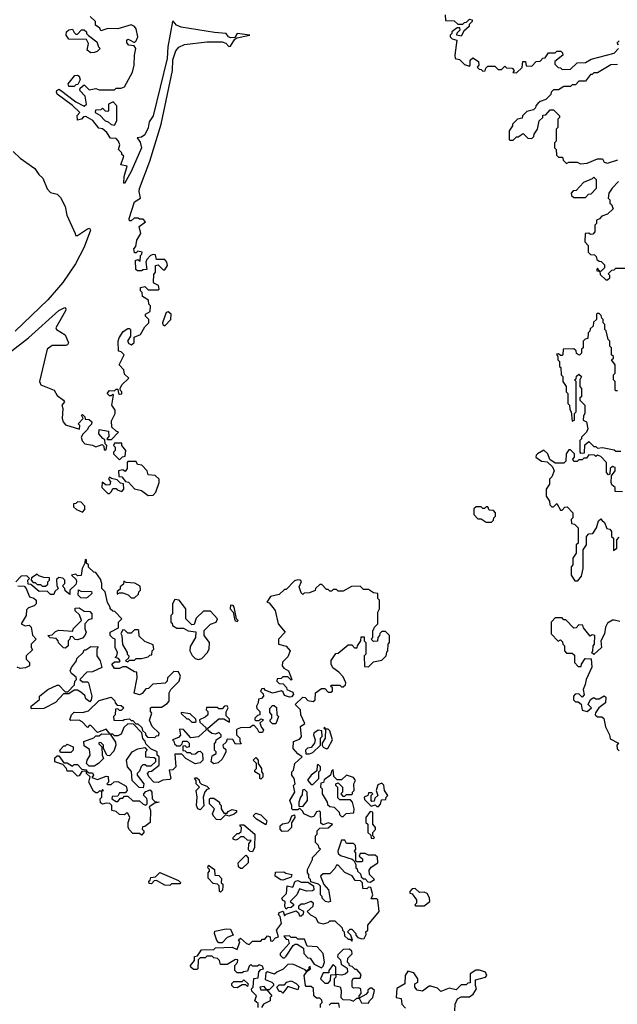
# Model space of a CAD drawing. Extents: x 2528705 to 2678277, y 911730 to 1023331.
# Tile 29 of 241: x 2574132 to 2577684, y 919824 to 925676. Entities that reach past the tile are written whole.
import ezdxf

# ---------------------------------------------------------------- set-up
doc = ezdxf.new("R2010")
doc.units = 0

msp = doc.modelspace()

# ---------------------------------------------------------------- linework, layer by layer
at = {"layer": '0CON20XD'}
for points in [[(2575359.2, 925595), (2575290.2, 925600.2), (2575091.3, 925631.3), (2575063, 925643), (2575045, 925667.5), (2575040, 925665), (2575012.5, 925515), (2575008.8, 925445), (2574925.6, 925105), (2574900.5, 925069.5), (2574895.8, 925034.2), (2574875, 924992.5), (2574855, 924977.5), (2574830, 924975), (2574848.8, 924948.8), (2574855.8, 924915), (2574795, 924773.3), (2574755, 924702.5), (2574750, 924705), (2574752.5, 924745), (2574770, 924805), (2574733, 924813), (2574750, 924865), (2574740, 924875), (2574740, 924885), (2574720, 924905), (2574726.7, 924933.3), (2574720, 924955), (2574705, 924970), (2574671.7, 924971.7), (2574650, 925005), (2574625, 925027.5), (2574601.7, 925031.7), (2574566.1, 925076.1), (2574525, 925100), (2574511.7, 925098.3), (2574500, 925085), (2574475, 925080), (2574473, 925107), (2574490, 925125), (2574446.4, 925166.4), (2574355, 925233.3), (2574350, 925245), (2574353.3, 925255), (2574365, 925262.5), (2574375, 925257.5), (2574465, 925187.5), (2574515, 925162.5), (2574530, 925175), (2574521.7, 925221.7), (2574490, 925255), (2574491.7, 925268.3), (2574515, 925290), (2574545, 925260), (2574585, 925267.5), (2574605, 925260), (2574695, 925260), (2574705, 925270), (2574735, 925270), (2574755, 925277.5), (2574802.5, 925365), (2574813.3, 925405), (2574814, 925465), (2574822.5, 925505), (2574811.7, 925521.7), (2574780, 925525), (2574768.3, 925538.3), (2574768.3, 925551.7), (2574775, 925560), (2574785, 925557.5), (2574815, 925540), (2574825, 925550), (2574833.8, 925575), (2574825, 925622.5), (2574815, 925636.2), (2574795, 925645.8), (2574715, 925622.5), (2574655, 925623.3), (2574615, 925610), (2574607.5, 925625), (2574583, 925643), (2574582.5, 925665), (2574550, 925695)], [(2576660, 925705), (2576661.7, 925671.7), (2576715, 925670), (2576735, 925650), (2576765, 925650), (2576775, 925660), (2576788.3, 925661.7), (2576805, 925680), (2576820, 925675), (2576820, 925665), (2576802.5, 925647.5), (2576802.5, 925635), (2576771.7, 925608.3), (2576755, 925577.5), (2576730, 925585), (2576731.7, 925598.3), (2576750, 925615), (2576748.3, 925628.3), (2576731.7, 925628.3), (2576700, 925605), (2576700, 925595), (2576690, 925585), (2576690, 925575), (2576701.7, 925561.7), (2576730, 925555), (2576717.5, 925465), (2576720, 925445), (2576745, 925440), (2576775, 925410), (2576805, 925400), (2576810, 925405), (2576810, 925435), (2576825, 925450), (2576858.3, 925428.3), (2576860, 925405), (2576850, 925395), (2576861.7, 925381.7), (2576875, 925380), (2576885, 925370), (2576898.3, 925371.7), (2576901.7, 925388.3), (2576915, 925400), (2576955, 925400), (2576975, 925380), (2576995, 925380), (2577015, 925400), (2577025, 925390), (2577058.3, 925388.3), (2577070, 925375), (2577061.7, 925361.7), (2577085, 925360), (2577118.3, 925391.7), (2577121.7, 925428.3), (2577138.3, 925428.3), (2577141.7, 925401.7), (2577175, 925400), (2577201.7, 925428.3), (2577225, 925430), (2577241.7, 925448.3), (2577255, 925450), (2577275, 925480), (2577315, 925480), (2577325, 925490), (2577348.3, 925488.3), (2577358.3, 925478.3), (2577360, 925465), (2577311.7, 925428.3), (2577311.7, 925411.7), (2577331.7, 925391.7), (2577345, 925390), (2577355, 925380), (2577405, 925382.5), (2577445, 925420), (2577495, 925422.5), (2577528.3, 925441.7), (2577665, 925477.5), (2577690, 925505)], [(2573953.5, 923606.5), (2574184.6, 923785), (2574365, 923948.1), (2574400, 923965), (2574406.7, 923956.7), (2574403.3, 923945), (2574347.5, 923845), (2574350, 923835), (2574403, 923803), (2574422.5, 923755), (2574416.7, 923743.3), (2574405, 923740), (2574325, 923740), (2574295, 923717.5), (2574250, 923525), (2574257.5, 923505), (2574337.5, 923475), (2574355, 923442.5), (2574392.5, 923415), (2574397.5, 923405), (2574383.3, 923385), (2574387.5, 923365), (2574383.8, 923305), (2574390, 923285), (2574405, 923267.5), (2574488.3, 923241.7), (2574490, 923265), (2574480, 923275), (2574510, 923305), (2574500, 923325), (2574505, 923330), (2574520, 923315), (2574521.7, 923301.7), (2574545, 923300), (2574560, 923285), (2574558.3, 923271.7), (2574540, 923255), (2574535, 923240), (2574507, 923213), (2574497.5, 923195), (2574503, 923173), (2574520, 923155), (2574565, 923147.5), (2574585, 923137.5), (2574621.7, 923151.7), (2574631.7, 923141.7), (2574635, 923120), (2574645, 923120), (2574650, 923145), (2574640, 923155), (2574638.3, 923178.3), (2574627, 923187), (2574602.5, 923215), (2574605, 923240), (2574660, 923230), (2574661.7, 923198.3), (2574650, 923185), (2574655, 923180), (2574678.3, 923181.7), (2574720, 923225), (2574705, 923230), (2574680, 923255), (2574678.3, 923291.7), (2574700, 923335), (2574700, 923355), (2574680, 923385), (2574690, 923445), (2574685, 923450), (2574675, 923440), (2574665, 923440), (2574652.5, 923455), (2574665, 923472.5), (2574695, 923470), (2574705, 923480), (2574715, 923480), (2574720, 923455), (2574725, 923450), (2574738.3, 923451.7), (2574740, 923465), (2574731.7, 923471.7), (2574730, 923485), (2574740, 923505), (2574780, 923545), (2574755, 923570), (2574750, 923595), (2574722.5, 923625), (2574752.5, 923685), (2574735, 923702.5), (2574720, 923705), (2574716.7, 923765), (2574722.5, 923785), (2574747, 923823), (2574775, 923840), (2574785, 923840), (2574790, 923835), (2574790, 923795), (2574773.3, 923765), (2574780.7, 923750.7), (2574797, 923743), (2574811.7, 923758.3), (2574811.7, 923788.3), (2574850, 923805), (2574875, 923850), (2574900, 923875), (2574900, 923895), (2574880, 923915), (2574880, 923925), (2574908.3, 923941.7), (2574910, 923975), (2574900, 923985), (2574898.3, 924008.3), (2574861.7, 924031.7), (2574860, 924055), (2574850, 924065), (2574850, 924085), (2574875, 924090), (2574895, 924070), (2574955, 924070), (2574960, 924075), (2574957, 924097), (2574930, 924110), (2574927, 924117), (2574928.3, 924161.7), (2574940, 924175), (2574940, 924215), (2574955, 924220), (2574985, 924190), (2574995, 924190), (2575010, 924215), (2575006.2, 924235), (2574995, 924250), (2574945, 924250), (2574938.3, 924278.3), (2574925, 924280), (2574910, 924275), (2574888.3, 924251.7), (2574882.5, 924235), (2574888.3, 924191.7), (2574865, 924190), (2574855, 924182.5), (2574832.5, 924182.5), (2574821.7, 924191.7), (2574820, 924245), (2574835, 924250), (2574848.3, 924241.7), (2574850, 924275), (2574858.3, 924281.7), (2574860, 924295), (2574835, 924300), (2574825, 924290), (2574815, 924290), (2574810, 924315), (2574821.7, 924328.3), (2574827.5, 924365), (2574852.5, 924405), (2574843, 924447), (2574880, 924475), (2574865, 924490), (2574845, 924490), (2574836.7, 924496.7), (2574813, 924497), (2574795, 924480), (2574785, 924480), (2574783.3, 924495), (2574815, 924593.8), (2574850, 924615), (2574842.5, 924655), (2574845, 924673.3), (2574905.4, 924834.6), (2574972.7, 925055), (2575040, 925375), (2575041.7, 925438.3), (2575059.3, 925490.7), (2575078, 925512), (2575111.7, 925528.3), (2575245, 925544.7), (2575335.4, 925545.4), (2575356.2, 925536.2), (2575375, 925516.2), (2575385, 925518), (2575410, 925560), (2575421.9, 925568.1), (2575500, 925585), (2575425, 925594), (2575409.6, 925570.4), (2575385, 925568.1), (2575373.6, 925573.6), (2575359.2, 925595)], [(2574555, 925478.8), (2574532.5, 925495), (2574540, 925535), (2574528.3, 925558.3), (2574425, 925560), (2574407.5, 925585), (2574410, 925605), (2574425, 925616.7), (2574445, 925620), (2574455, 925600), (2574465, 925590), (2574475, 925590), (2574500, 925615), (2574516.1, 925616.1), (2574530, 925605), (2574530, 925595), (2574541.7, 925581.7), (2574590, 925545), (2574600, 925515), (2574610, 925505), (2574592.5, 925487.5), (2574575, 925481.2), (2574555, 925478.8)], [(2577690, 925525), (2577681.7, 925538.3), (2577695, 925550)], [(2577685, 925410), (2577645, 925407.5), (2577565, 925360), (2577545, 925360), (2577535, 925350), (2577525, 925350), (2577495, 925310), (2577455, 925310), (2577435, 925290), (2577415, 925290), (2577405, 925280), (2577365, 925280), (2577335, 925260), (2577305, 925260), (2577290, 925245), (2577288.3, 925231.7), (2577258.3, 925201.7), (2577225, 925190), (2577211.7, 925178.3), (2577200, 925165), (2577198.3, 925151.7), (2577185, 925140), (2577145, 925130), (2577120, 925105), (2577118.3, 925091.7), (2577090, 925085), (2577060, 925055), (2577060, 925045), (2577040, 925015), (2577040, 924965), (2577045, 924960), (2577065, 924960), (2577085, 924980), (2577095, 924980), (2577125, 925000), (2577151.7, 924971.7), (2577175, 924970), (2577188.3, 924981.7), (2577190, 924995), (2577210, 925025), (2577220, 925075), (2577240, 925095), (2577241.7, 925108.3), (2577258.3, 925111.7), (2577285, 925140), (2577305, 925140), (2577340, 925105), (2577340, 925095), (2577330, 925085), (2577330, 925035), (2577320, 925025), (2577320, 924955), (2577310, 924945), (2577310, 924915), (2577320, 924905), (2577321.7, 924871.7), (2577335, 924860), (2577358.3, 924858.3), (2577361.7, 924841.7), (2577381.7, 924821.7), (2577395, 924830), (2577445, 924830), (2577465, 924820), (2577505, 924822.5), (2577565, 924850), (2577595, 924850), (2577605, 924830), (2577625, 924822.5), (2577686.4, 924843.6)], [(2574455, 925280), (2574425, 925280), (2574420, 925295), (2574460, 925345), (2574475, 925347.5), (2574485, 925340), (2574491.7, 925318.3), (2574478.3, 925291.7), (2574465, 925290), (2574455, 925280)], [(2574695, 925050), (2574710, 925075), (2574710, 925165), (2574688.3, 925188.3), (2574660, 925175), (2574660, 925135), (2574655, 925130), (2574641.7, 925131.7), (2574625, 925150), (2574615, 925140), (2574581.7, 925138.3), (2574580, 925125), (2574608.3, 925108.3), (2574640, 925075), (2574658.3, 925068.3), (2574675, 925052.5), (2574695, 925050)], [(2574093, 924893), (2574133.9, 924853.9), (2574221.7, 924791.7), (2574246.1, 924756.1), (2574270, 924735), (2574295, 924670), (2574315, 924650), (2574355, 924640), (2574375, 924620), (2574402.5, 924565), (2574412.5, 924515), (2574462.5, 924405), (2574463.3, 924393.3), (2574475, 924393.3), (2574535, 924433.3), (2574546.7, 924436.7), (2574552.5, 924425), (2574516, 924325), (2574463.1, 924225), (2574387.9, 924115), (2574299.4, 924010.6), (2574106.1, 923823.9)], [(2577495, 924620), (2577511.7, 924638.3), (2577528.3, 924641.7), (2577560, 924675), (2577560, 924725), (2577545, 924740), (2577535, 924730), (2577481.7, 924708.3), (2577438.3, 924661.7), (2577421.7, 924658.3), (2577410, 924645), (2577411.7, 924631.7), (2577425, 924620), (2577495, 924620)], [(2577690, 924715), (2577652.5, 924675)], [(2577652.5, 924675), (2577632.5, 924645), (2577630, 924615), (2577640, 924605), (2577640, 924585), (2577648.3, 924578.3), (2577658.3, 924551.7), (2577625, 924520), (2577591.7, 924508.3), (2577578.3, 924491.7), (2577560, 924485), (2577560, 924465), (2577550, 924455), (2577550, 924415), (2577538.3, 924401.7), (2577525, 924400), (2577515, 924407.5), (2577492.5, 924405), (2577490, 924355), (2577510, 924335), (2577510, 924295), (2577525, 924280), (2577548.3, 924278.3), (2577558.3, 924268.3), (2577561.7, 924251.7), (2577575, 924240), (2577588.3, 924238.3), (2577608.3, 924218.3), (2577608.3, 924201.7), (2577588.3, 924181.7), (2577580, 924180), (2577565, 924200), (2577560, 924185), (2577580, 924180), (2577581.7, 924161.7), (2577615, 924130), (2577625, 924130), (2577638.3, 924141.7), (2577640, 924155), (2577630, 924165), (2577651.7, 924188.3), (2577665, 924190), (2577675, 924200), (2577735, 924200)], [(2574995, 923857.5), (2575030, 923895), (2575032.5, 923925), (2575015, 923940), (2575003.3, 923936.7), (2574980, 923875), (2574982.5, 923865), (2574995, 923857.5)], [(2577685, 923470), (2577675, 923470), (2577670, 923475), (2577670, 923525), (2577660, 923535), (2577660, 923565), (2577670, 923575), (2577670, 923625), (2577650, 923655), (2577660, 923665), (2577660, 923675), (2577650, 923685), (2577650, 923725), (2577640, 923735), (2577640, 923765), (2577630, 923775), (2577617, 923827), (2577610, 923835), (2577610, 923865), (2577600, 923875), (2577600, 923895), (2577591.7, 923901.7), (2577588.3, 923918.3), (2577575, 923930), (2577565, 923930), (2577560, 923925), (2577560, 923895), (2577541.7, 923878.3), (2577540, 923855), (2577521.7, 923838.3), (2577520, 923825), (2577510, 923815), (2577508.3, 923781.7), (2577491.7, 923778.3), (2577480, 923765), (2577480, 923725), (2577471.7, 923718.3), (2577470, 923695), (2577458.3, 923681.7), (2577441.7, 923691.7), (2577438.3, 923708.3), (2577425, 923720), (2577361.7, 923718.3), (2577360, 923685), (2577355, 923680), (2577345, 923680), (2577335, 923690), (2577321.7, 923688.3), (2577330, 923675), (2577330, 923655), (2577340, 923645), (2577340, 923615), (2577348.3, 923608.3), (2577350, 923565), (2577360, 923555), (2577360, 923525), (2577380, 923495), (2577380, 923465), (2577390, 923455), (2577390, 923395), (2577400, 923385), (2577401.7, 923358.3), (2577410, 923345), (2577415, 923290), (2577430, 923295), (2577430, 923335), (2577440, 923345), (2577440, 923525), (2577430, 923535), (2577438.3, 923541.7), (2577441.7, 923558.3), (2577455, 923570), (2577470, 923555), (2577460, 923535), (2577460, 923495), (2577470, 923485), (2577470, 923435), (2577461.7, 923428.3), (2577460, 923415), (2577490, 923385), (2577490, 923335), (2577481.7, 923321.7), (2577480, 923295), (2577500, 923285), (2577507.5, 923245), (2577500, 923225), (2577470, 923195), (2577470, 923185), (2577460, 923175), (2577460, 923105), (2577465, 923100), (2577488.3, 923101.7), (2577491.2, 923148.8), (2577515, 923170), (2577545, 923140), (2577555, 923140), (2577565, 923130), (2577595, 923132.5), (2577665, 923120), (2577675, 923112.5), (2577705, 923112.5)], [(2574725, 923060), (2574743, 923077), (2574758.3, 923081.7), (2574762.5, 923115), (2574740, 923145), (2574738.3, 923158.3), (2574695, 923160), (2574690, 923145), (2574700, 923135), (2574700, 923115), (2574690, 923105), (2574690, 923095), (2574725, 923060)], [(2577715, 922870), (2577671.7, 922871.7), (2577670, 922895), (2577651.7, 922911.7), (2577647.5, 922925), (2577650, 922965), (2577670, 922995), (2577670, 923015), (2577655, 923020), (2577641.7, 923008.3), (2577640, 922975), (2577631.7, 922971.7), (2577620, 922985), (2577620, 923045), (2577585, 923080), (2577565, 923087.5), (2577555, 923080), (2577547, 923087), (2577515, 923090), (2577500, 923070), (2577485, 923070), (2577475, 923060), (2577455, 923060), (2577445, 923050), (2577425, 923050), (2577420, 923065), (2577430, 923075), (2577430, 923095), (2577405, 923120), (2577395, 923120), (2577380, 923095), (2577378.3, 923051.7), (2577365, 923040), (2577315, 923040), (2577281.7, 923061.7), (2577270, 923095), (2577247, 923117), (2577210, 923095), (2577201.7, 923088.3), (2577200, 923075), (2577233, 923053), (2577267.5, 923047.5), (2577298.3, 923018.3), (2577307.5, 922995), (2577295, 922960), (2577280, 922945), (2577280, 922915), (2577260, 922885), (2577260, 922845), (2577280, 922815), (2577281.7, 922791.7), (2577295, 922780), (2577305, 922780), (2577325, 922800), (2577345, 922760), (2577355, 922760), (2577371.7, 922778.3), (2577385, 922780), (2577420, 922745), (2577420, 922715), (2577410, 922705), (2577411.7, 922681.7), (2577428.3, 922678.3), (2577450, 922655), (2577450, 922565), (2577440, 922555), (2577440, 922505), (2577420, 922475), (2577420, 922435), (2577410, 922425), (2577410, 922375), (2577431.7, 922341.7), (2577448.3, 922341.7), (2577471.7, 922368.3), (2577480, 922415), (2577480, 922525), (2577500, 922555), (2577500, 922605), (2577515, 922620), (2577538.3, 922621.7), (2577560, 922655), (2577571.7, 922698.3), (2577585, 922710), (2577591.7, 922701.7), (2577608.3, 922688.3), (2577621.7, 922651.7), (2577638.3, 922648.3), (2577650, 922635), (2577650, 922605), (2577660, 922595), (2577661.7, 922521.7), (2577680, 922535), (2577680, 922585), (2577695, 922600)], [(2574895, 922847.5), (2574925, 922850), (2574941.7, 922868.3), (2574960, 922925), (2574960, 922945), (2574937, 922967), (2574895, 922970), (2574890, 922995), (2574858.3, 923028.3), (2574831.7, 923031.7), (2574825, 923050), (2574775, 923050), (2574770, 923045), (2574771.7, 923008.3), (2574758.3, 922991.7), (2574745, 923000), (2574720, 922995), (2574721.7, 922961.7), (2574738.3, 922958.3), (2574761.7, 922931.7), (2574778.3, 922928.3), (2574815, 922887.5), (2574855, 922877.5), (2574895, 922847.5)], [(2574665, 922860), (2574678.3, 922871.7), (2574685, 922890), (2574705, 922890), (2574711.7, 922881.7), (2574738.3, 922871.7), (2574750, 922885), (2574748.3, 922918.3), (2574731.7, 922921.7), (2574711.7, 922941.7), (2574678.3, 922948.3), (2574665, 922957.5), (2574660, 922945), (2574671.7, 922931.7), (2574668.3, 922911.7), (2574645, 922910), (2574621.7, 922928.3), (2574620, 922895), (2574655, 922860), (2574665, 922860)], [(2574505, 922750), (2574520, 922765), (2574520, 922785), (2574498.3, 922808.3), (2574475, 922810), (2574465, 922800), (2574451.7, 922798.3), (2574451.7, 922781.7), (2574470, 922765), (2574505, 922750)], [(2576935, 922690), (2576948.3, 922701.7), (2576950, 922715), (2576960, 922725), (2576960, 922745), (2576948.3, 922758.3), (2576921.7, 922761.7), (2576915, 922780), (2576905, 922780), (2576895, 922770), (2576885, 922770), (2576875, 922780), (2576845, 922780), (2576831.7, 922768.3), (2576830, 922735), (2576855, 922710), (2576875, 922710), (2576905, 922690), (2576935, 922690)], [(2574535, 921470), (2574503, 921503), (2574485, 921512.5), (2574435, 921510), (2574430, 921515), (2574440, 921545), (2574455, 921560), (2574505, 921557.5), (2574541.7, 921568.3), (2574605, 921630), (2574675, 921650), (2574698.3, 921628.3), (2574700, 921615), (2574711.7, 921601.7), (2574735, 921600), (2574750, 921585), (2574735, 921570), (2574725, 921570), (2574715, 921580), (2574701.7, 921578.3), (2574700, 921545), (2574690, 921535), (2574691.7, 921511.7), (2574745, 921510), (2574753, 921517), (2574785, 921520), (2574795, 921510), (2574805, 921510), (2574821.7, 921491.7), (2574835, 921490), (2574858.3, 921468.3), (2574861.7, 921451.7), (2574880, 921435), (2574880, 921425), (2574891.7, 921411.7), (2574935, 921410), (2574945, 921420), (2574958.3, 921421.7), (2574960, 921435), (2574920, 921475), (2574903, 921513), (2574917.5, 921555), (2574910, 921565), (2574910, 921585), (2574915, 921590), (2574975, 921590), (2575008.3, 921611.7), (2575020, 921625), (2575020, 921675), (2575030, 921695), (2575080, 921745), (2575087.5, 921775), (2575075, 921800), (2575048.3, 921801.7), (2575010, 921765), (2575007.5, 921745), (2574997, 921733), (2574923, 921727), (2574898.3, 921701.7), (2574881.7, 921698.3), (2574859.3, 921670.7), (2574845, 921662.5), (2574812.5, 921672.5), (2574830, 921765), (2574828.3, 921798.3), (2574815, 921800), (2574765, 921830), (2574745, 921830), (2574725, 921820), (2574695, 921820), (2574680, 921845), (2574695, 921860), (2574725, 921860), (2574730, 921865), (2574718.3, 921878.3), (2574700, 921885), (2574710, 921895), (2574712.5, 921915), (2574700, 921945), (2574700, 921995), (2574685, 922000), (2574670, 922015), (2574670, 922035), (2574718.3, 922061.7), (2574720, 922095), (2574740, 922115), (2574698.3, 922158.3), (2574685, 922160), (2574670, 922175), (2574670, 922185), (2574653, 922213), (2574640, 922275), (2574620, 922295), (2574620, 922325), (2574611.7, 922351.7), (2574585, 922390), (2574571.7, 922391.7), (2574541.7, 922421.7), (2574540, 922435), (2574530, 922445), (2574530, 922465), (2574521.7, 922468.3), (2574520, 922445), (2574502.5, 922415), (2574498.3, 922371.7), (2574475, 922370), (2574465, 922380), (2574440, 922375), (2574468.3, 922348.3), (2574470, 922335), (2574465, 922320), (2574430, 922285), (2574430, 922260), (2574401.7, 922281.7), (2574400, 922295), (2574390, 922305), (2574390, 922315), (2574400, 922325), (2574400, 922345), (2574387.5, 922357.5), (2574365, 922360), (2574351.7, 922348.3), (2574352.5, 922312.5), (2574360, 922295), (2574341.7, 922278.3), (2574335, 922260), (2574315, 922260), (2574295, 922280), (2574248.3, 922278.3), (2574198.3, 922318.3), (2574181.7, 922321.7), (2574180, 922345), (2574190, 922355), (2574175, 922370), (2574141.7, 922368.3), (2574110, 922335)], [(2574285, 922310), (2574298.3, 922321.7), (2574300, 922335), (2574310, 922345), (2574308.3, 922358.3), (2574275, 922360), (2574245, 922370), (2574235, 922380), (2574201.7, 922358.3), (2574200, 922345), (2574211.7, 922331.7), (2574225, 922330), (2574235, 922320), (2574255, 922320), (2574265, 922310), (2574285, 922310)], [(2574121.7, 922311.7), (2574158.3, 922308.3), (2574170, 922295), (2574190, 922245), (2574217, 922237), (2574230, 922225), (2574230, 922205), (2574218.3, 922191.7), (2574185, 922180), (2574171.7, 922168.3), (2574170, 922135), (2574140, 922085), (2574165, 922072.5), (2574188.3, 922078.3), (2574200, 922065), (2574208.3, 922018.3), (2574230, 921995), (2574200, 921965), (2574200, 921945), (2574208.3, 921931.7), (2574170, 921895), (2574170, 921875), (2574190, 921855), (2574190, 921835), (2574167, 921823), (2574135, 921820), (2574117, 921827)], [(2575295, 920160), (2575395, 920162.5), (2575425, 920150), (2575440, 920195), (2575432.5, 920207.5), (2575445, 920217.5), (2575480, 920185), (2575495, 920180), (2575515, 920200), (2575565, 920200), (2575575, 920210), (2575588.3, 920211.7), (2575605, 920230), (2575620, 920225), (2575621.7, 920201.7), (2575635, 920200), (2575651.7, 920218.3), (2575670, 920225), (2575657.5, 920265), (2575687.5, 920305), (2575680, 920345), (2575670, 920355), (2575675, 920370), (2575698.3, 920378.3), (2575705, 920350), (2575715, 920360), (2575775, 920380), (2575788.3, 920368.3), (2575795, 920350), (2575805, 920350), (2575818.3, 920361.7), (2575820, 920375), (2575791.7, 920391.7), (2575791.7, 920408.3), (2575805, 920420), (2575825, 920420), (2575865, 920437.5), (2575876.4, 920426.4), (2575873.3, 920405), (2575840, 920375), (2575860, 920355), (2575889.3, 920339.3), (2575905, 920310), (2575935, 920302.5), (2575965, 920310), (2575975, 920320), (2576005, 920320), (2576048.3, 920278.3), (2576050, 920265), (2576060, 920255), (2576061.7, 920231.7), (2576085, 920210), (2576095, 920210), (2576105, 920200), (2576110, 920205), (2576100, 920235), (2576080, 920255), (2576095, 920270), (2576105, 920270), (2576130, 920245), (2576130, 920235), (2576141.7, 920221.7), (2576165, 920212.5), (2576180, 920215), (2576191.7, 920238.3), (2576190, 920255), (2576200, 920265), (2576200, 920295), (2576267.5, 920375), (2576260, 920445), (2576255, 920450), (2576220, 920450), (2576230, 920475), (2576218.3, 920518.3), (2576205, 920520), (2576195, 920510), (2576171.7, 920511.7), (2576170, 920545), (2576158.3, 920558.3), (2576125, 920560), (2576108.3, 920588.3), (2576065, 920607.5), (2576025, 920650), (2576015, 920650), (2576005, 920630), (2575975, 920600), (2575935, 920600), (2575920, 920585), (2575940, 920535), (2575967.5, 920505), (2575980, 920435), (2575965, 920430), (2575950, 920435), (2575930, 920455), (2575930, 920465), (2575920, 920475), (2575920, 920525), (2575907, 920537), (2575861.7, 920551.7), (2575860, 920565), (2575850, 920575), (2575850, 920595), (2575842.5, 920605), (2575842.5, 920625), (2575872.5, 920685), (2575873, 920697), (2575920, 920745), (2575911.7, 920751.7), (2575908.3, 920768.3), (2575890, 920785), (2575890, 920825), (2575900, 920835), (2575900, 920855), (2575915, 920870), (2575965, 920872.5), (2575990, 920895), (2575965, 920902.5), (2575935, 920890), (2575920.7, 920900.7), (2575920, 920965), (2575911.7, 920971.7), (2575895, 920967.5), (2575879.5, 920940.5), (2575865, 920936.7), (2575820, 920955), (2575815, 920970), (2575795, 920990), (2575785, 920980), (2575755, 920980), (2575750, 920985), (2575750, 921005), (2575737.5, 921035), (2575767.5, 921085), (2575760, 921125), (2575770, 921135), (2575762.5, 921165), (2575750, 921185), (2575750, 921205), (2575760, 921215), (2575767.5, 921255), (2575810, 921295), (2575785, 921312.5), (2575757.5, 921345), (2575760, 921385), (2575795, 921400), (2575807, 921413), (2575800, 921475), (2575827.5, 921492.5), (2575802.5, 921545), (2575800, 921575), (2575770, 921605), (2575815, 921650), (2575828.3, 921648.3), (2575845, 921630), (2575877, 921623), (2575887, 921633), (2575890, 921675), (2575925, 921700), (2575945, 921700), (2575965, 921680), (2575981.7, 921678.3), (2575990, 921685), (2575990, 921705), (2575980, 921715), (2575985, 921720), (2576035, 921720), (2576045, 921710), (2576055, 921710), (2576068.3, 921721.7), (2576070, 921735), (2576055, 921770), (2576028.3, 921798.3), (2575993, 921823), (2575982.5, 921845), (2575983, 921867), (2576011.7, 921908.3), (2576025, 921910), (2576085, 921960), (2576105, 921960), (2576121.7, 921941.7), (2576138.3, 921941.7), (2576140, 921955), (2576160, 921985), (2576161.7, 922008.3), (2576178.3, 922008.3), (2576180, 921985), (2576190, 921975), (2576190, 921905), (2576180, 921895), (2576181.7, 921831.7), (2576205, 921830), (2576235, 921860), (2576285, 921870), (2576310, 921895), (2576313, 921917), (2576320, 921925), (2576322.5, 921965), (2576330, 921975), (2576330, 922015), (2576305, 922040), (2576285, 922040), (2576271.7, 922028.3), (2576270, 922015), (2576260, 922005), (2576258.3, 921981.7), (2576235, 921980), (2576220, 921995), (2576230, 922005), (2576230, 922045), (2576235, 922050), (2576240, 922065), (2576260, 922085), (2576260, 922155), (2576270, 922175), (2576270, 922225), (2576260, 922235), (2576260, 922265), (2576235, 922270), (2576205, 922290), (2576175, 922290), (2576155, 922310), (2576103, 922307), (2576055, 922280), (2576025, 922280), (2576015, 922290), (2575995, 922290), (2575985, 922280), (2575975, 922280), (2575965, 922290), (2575955, 922290), (2575928.3, 922318.3), (2575915, 922320), (2575890, 922295), (2575887, 922283), (2575855, 922270), (2575823, 922267), (2575815, 922260), (2575805, 922270), (2575793.3, 922305), (2575806.4, 922336.4), (2575800, 922345), (2575785, 922347.5), (2575765, 922340), (2575715, 922290), (2575705, 922290), (2575675, 922260), (2575621.7, 922248.3), (2575600, 922215), (2575615, 922210), (2575650, 922165), (2575667.5, 922085), (2575710, 922035), (2575670, 921995), (2575670, 921965), (2575715, 921952.5), (2575740, 921925), (2575725, 921890), (2575693, 921857), (2575692.5, 921835), (2575701.7, 921821.7), (2575730, 921805), (2575750, 921755), (2575745, 921750), (2575725, 921770), (2575695, 921770), (2575685, 921760), (2575661.7, 921758.3), (2575660, 921745), (2575675, 921730), (2575698.3, 921728.3), (2575717, 921707), (2575720, 921695), (2575755, 921680), (2575760, 921665), (2575748.3, 921651.7), (2575735, 921650), (2575705, 921660), (2575698.3, 921678.3), (2575687, 921687), (2575635, 921672.5), (2575591.7, 921691.7), (2575585, 921700), (2575571.7, 921698.3), (2575562.5, 921685), (2575578.3, 921668.3), (2575580, 921655), (2575568.3, 921641.7), (2575551.7, 921638.3), (2575550, 921615), (2575540, 921595), (2575541.7, 921581.7), (2575560, 921565), (2575560, 921545), (2575545, 921540), (2575530, 921525), (2575530, 921515), (2575535, 921510), (2575555, 921510), (2575565, 921520), (2575580, 921515), (2575560, 921495), (2575568.3, 921468.3), (2575580, 921455), (2575575, 921440), (2575555, 921440), (2575545, 921460), (2575525, 921480), (2575515, 921480), (2575501.7, 921468.3), (2575445, 921467.5), (2575425, 921460), (2575420, 921455), (2575420, 921425), (2575440, 921405), (2575440, 921385), (2575448.3, 921371.7), (2575415, 921370), (2575398.3, 921398.3), (2575365, 921400), (2575358.3, 921381.7), (2575340, 921365), (2575341.7, 921351.7), (2575357.5, 921337.5), (2575357, 921323), (2575343, 921297), (2575335, 921280), (2575311.7, 921258.3), (2575285, 921252.5), (2575270, 921265), (2575275, 921300), (2575300, 921315), (2575300, 921325), (2575290, 921335), (2575290, 921375), (2575298.3, 921381.7), (2575300, 921395), (2575330, 921415), (2575330, 921425), (2575315, 921440), (2575295, 921430), (2575273.3, 921433.3), (2575251.7, 921451.7), (2575250, 921465), (2575315, 921520), (2575345, 921520), (2575378.3, 921501.7), (2575378.3, 921518.3), (2575358.3, 921538.3), (2575358.3, 921561.7), (2575370, 921585), (2575365, 921597.5), (2575350, 921595), (2575335, 921580), (2575315, 921580), (2575305, 921587.5), (2575241.7, 921588.3), (2575240, 921575), (2575250, 921565), (2575250, 921545), (2575235, 921530), (2575200, 921515), (2575201.7, 921501.7), (2575238.3, 921468.3), (2575240, 921455), (2575195, 921413.3), (2575148.3, 921408.3), (2575105, 921457.5), (2575081.7, 921458.3), (2575087, 921423), (2575075, 921410), (2575040, 921395), (2575048.3, 921388.3), (2575051.7, 921371.7), (2575065, 921360), (2575085, 921360), (2575098.3, 921371.7), (2575101.7, 921388.3), (2575128.3, 921388.3), (2575140, 921375), (2575140, 921355), (2575125, 921350), (2575115, 921360), (2575101.7, 921358.3), (2575101.7, 921331.7), (2575115, 921330), (2575125, 921320), (2575145, 921320), (2575155, 921310), (2575177, 921313), (2575193, 921327), (2575205, 921327.5), (2575217.5, 921315), (2575220, 921275), (2575205, 921260), (2575175, 921252.5), (2575120, 921285), (2575095, 921310), (2575055, 921310), (2575060, 921235), (2575041.7, 921218.3), (2575020, 921215), (2575030, 921165), (2575025, 921160), (2574983, 921157), (2574955, 921142.5), (2574930, 921145), (2574900, 921175), (2574892.5, 921195), (2574901.7, 921208.3), (2574915, 921210), (2574960, 921245), (2574960, 921295), (2574950, 921305), (2574950, 921325), (2574911.7, 921341.7), (2574881.7, 921371.7), (2574878.3, 921388.3), (2574863, 921403), (2574858.3, 921438.3), (2574808.3, 921488.3), (2574775, 921490), (2574751.2, 921468.8), (2574735, 921430), (2574715, 921420), (2574695, 921420), (2574685, 921430), (2574670, 921430), (2574645, 921460), (2574595, 921440), (2574555, 921480), (2574545, 921480), (2574535, 921470)], [(2574815, 922240), (2574838.3, 922261.7), (2574840, 922275), (2574850, 922285), (2574848.3, 922308.3), (2574817, 922327), (2574765, 922330), (2574751.7, 922338.3), (2574748.3, 922321.7), (2574730, 922305), (2574728.3, 922291.7), (2574711.7, 922278.3), (2574711.7, 922261.7), (2574725, 922270), (2574745, 922270), (2574777, 922257), (2574795, 922240), (2574815, 922240)], [(2574525, 922237.5), (2574495, 922240), (2574480, 922255), (2574481.7, 922288.3), (2574495, 922280), (2574558.3, 922278.3), (2574560, 922265), (2574535, 922242.5), (2574525, 922237.5)], [(2574405, 921940), (2574391.7, 921941.7), (2574361.7, 921971.7), (2574360, 921985), (2574348.3, 921998.3), (2574313, 922003), (2574300, 922015), (2574325, 922020), (2574345, 922040), (2574365, 922047.5), (2574448.3, 922041.7), (2574450, 922055), (2574500, 922105), (2574488.3, 922138.3), (2574461.7, 922161.7), (2574461.7, 922178.3), (2574485, 922180), (2574515, 922160), (2574548.3, 922158.3), (2574560, 922145), (2574560, 922115), (2574541.7, 922108.3), (2574520, 922085), (2574520, 922055), (2574527.5, 922035), (2574520, 922015), (2574505, 922000), (2574475, 921990), (2574461.7, 921991.7), (2574445, 922010), (2574431.7, 922008.3), (2574430, 921995), (2574420, 921985), (2574420, 921955), (2574405, 921940)], [(2575195, 921872.5), (2575215, 921880), (2575246.4, 921913.6), (2575257.5, 921935), (2575260, 921975), (2575227.5, 922015), (2575227.5, 922045), (2575265, 922082.5), (2575300, 922095), (2575307.5, 922115), (2575265, 922160), (2575225, 922160), (2575181.7, 922118.3), (2575168.3, 922081.7), (2575155, 922080), (2575120, 922115), (2575120, 922175), (2575080, 922225), (2575055, 922230), (2575040, 922205), (2575040, 922145), (2575030, 922135), (2575030, 922095), (2575038.3, 922088.3), (2575040, 922075), (2575065, 922060), (2575105, 922060), (2575133, 922043), (2575178.3, 922038.3), (2575177.5, 922005), (2575145, 921950), (2575142.5, 921925), (2575157, 921897), (2575175, 921880), (2575195, 921872.5)], [(2575425, 922100), (2575430, 922105), (2575420, 922115), (2575407.5, 922185), (2575400, 922195), (2575385, 922196.7), (2575382.5, 922175), (2575400, 922155), (2575410, 922105), (2575425, 922100)], [(2577698.3, 922098.3), (2577665, 922107.5), (2577655, 922107.5), (2577625, 922090), (2577613.3, 922065), (2577607.5, 922025), (2577586.2, 921985), (2577590, 921945), (2577545, 921902.5), (2577530, 921915), (2577537.5, 921922.5), (2577540, 921955), (2577547.5, 921965), (2577550, 922015), (2577535, 922020), (2577521.7, 922011.7), (2577481.7, 922061.7), (2577478.3, 922078.3), (2577455, 922080), (2577438.3, 922061.7), (2577425, 922060), (2577378.3, 922108.3), (2577365, 922110), (2577355, 922120), (2577315, 922120), (2577295, 922100)], [(2577295, 922100), (2577290, 922095), (2577290, 922025), (2577331.7, 921981.7), (2577345, 921990), (2577358.3, 921978.3), (2577360, 921965), (2577370, 921955), (2577370, 921925), (2577381.7, 921911.7), (2577415, 921910), (2577428.3, 921898.3), (2577430, 921855), (2577451.7, 921831.7), (2577468.3, 921831.7), (2577470, 921845), (2577491.7, 921878.3), (2577527.5, 921877.5), (2577533, 921827), (2577497.5, 921755), (2577493.3, 921725), (2577480, 921695), (2577487, 921663), (2577475, 921650), (2577455, 921670), (2577433, 921667), (2577422.5, 921655), (2577423.9, 921633.9), (2577435, 921622.5), (2577451.7, 921621.7), (2577468.3, 921608.3), (2577475, 921572.5), (2577505, 921563.3), (2577530, 921585), (2577510, 921605), (2577523.6, 921636.4), (2577545, 921647.5), (2577555, 921640), (2577575, 921640), (2577605, 921657.5), (2577615, 921650), (2577612.5, 921615), (2577573.6, 921586.4), (2577553, 921557), (2577552.5, 921545), (2577565, 921532.5), (2577591.7, 921531.7), (2577603, 921523), (2577613.6, 921473.6), (2577637.5, 921425), (2577641.7, 921401.7), (2577690, 921375), (2577680, 921365), (2577681.7, 921341.7), (2577695, 921330)], [(2574775, 921860), (2574785, 921870), (2574815, 921870), (2574825, 921880), (2574855, 921880), (2574895, 921890), (2574905, 921900), (2574918.3, 921901.7), (2574920, 921925), (2574930, 921935), (2574925, 921960), (2574875, 921980), (2574841.7, 922011.7), (2574840, 922045), (2574835, 922050), (2574815, 922050), (2574795, 922030), (2574775, 922030), (2574757, 922047), (2574745, 922050), (2574733, 922027), (2574740, 922015), (2574743, 921963), (2574770, 921915), (2574770, 921905), (2574780, 921895), (2574778.3, 921881.7), (2574760, 921865), (2574775, 921860)], [(2574205, 921580), (2574200, 921585), (2574200, 921595), (2574250, 921635), (2574250, 921655), (2574300, 921695), (2574355, 921720), (2574365, 921720), (2574401.7, 921681.7), (2574418.3, 921681.7), (2574458.3, 921721.7), (2574460, 921745), (2574470, 921755), (2574468.3, 921768.3), (2574440.7, 921790.7), (2574432.5, 921805), (2574440, 921825), (2574470, 921865), (2574471.7, 921878.3), (2574510, 921915), (2574515, 921930), (2574525, 921930), (2574555, 921950), (2574598.3, 921948.3), (2574590, 921935), (2574590, 921895), (2574610, 921865), (2574620, 921825), (2574565, 921800), (2574531.7, 921798.3), (2574490, 921755), (2574505, 921740), (2574535, 921740), (2574540, 921735), (2574560, 921655), (2574557, 921633), (2574548.3, 921621.7), (2574525, 921640), (2574519.3, 921659.3), (2574495, 921680), (2574475, 921690), (2574455, 921690), (2574425, 921670), (2574391.7, 921668.3), (2574345, 921617.5), (2574275, 921582.5), (2574205, 921580)], [(2575655, 921490), (2575635, 921490), (2575620, 921505), (2575620, 921515), (2575630, 921525), (2575630, 921545), (2575618.3, 921558.3), (2575618.3, 921581.7), (2575635, 921600), (2575645, 921600), (2575658.3, 921588.3), (2575660, 921545), (2575670, 921535), (2575655, 921490)], [(2575175, 921500), (2575180, 921505), (2575178.3, 921518.3), (2575145, 921550), (2575091.7, 921558.3), (2575091.7, 921551.7), (2575125, 921520), (2575135, 921520), (2575155, 921500), (2575175, 921500)], [(2574575, 921240), (2574545, 921240), (2574530, 921255), (2574532.5, 921275), (2574550, 921305), (2574547.5, 921337.5), (2574515, 921360), (2574512.5, 921385), (2574571.7, 921408.3), (2574585, 921420), (2574605, 921420), (2574618.3, 921431.7), (2574670, 921430), (2574701.7, 921381.7), (2574702.5, 921365), (2574690.7, 921329.3), (2574665, 921300), (2574651.7, 921301.7), (2574630, 921345), (2574630, 921365), (2574615, 921380), (2574601.7, 921378.3), (2574601.7, 921371.7), (2574620, 921355), (2574622.5, 921305), (2574630, 921285), (2574600, 921255), (2574575, 921240)], [(2575831.7, 921311.7), (2575855, 921312.5), (2575875, 921320), (2575920, 921365), (2575920, 921405), (2575930, 921415), (2575928.3, 921448.3), (2575905, 921452.5), (2575880, 921435), (2575877.5, 921425), (2575887.5, 921395), (2575883.6, 921376.4), (2575865, 921350), (2575843, 921347), (2575830, 921335), (2575831.7, 921311.7)], [(2575955, 921342.5), (2575965, 921347.5), (2575990, 921395), (2575975, 921450), (2575965, 921460), (2575950, 921460), (2575945, 921470), (2575940, 921465), (2575950, 921460), (2575947.5, 921405), (2575930, 921375), (2575930, 921365), (2575935, 921352.5), (2575955, 921342.5)], [(2574435, 921320), (2574375, 921320), (2574370, 921335), (2574395, 921360), (2574405, 921360), (2574415, 921370), (2574450, 921355), (2574450, 921335), (2574435, 921320)], [(2574865, 921110), (2574841.7, 921111.7), (2574800, 921155), (2574797, 921207), (2574772.5, 921235), (2574767.5, 921275), (2574800, 921325), (2574835, 921342.5), (2574875, 921350), (2574890, 921335), (2574880, 921325), (2574880, 921295), (2574931.7, 921291.7), (2574940, 921285), (2574940, 921265), (2574911.7, 921238.3), (2574888.3, 921238.3), (2574877, 921247), (2574863, 921247), (2574853, 921237), (2574845, 921210), (2574830, 921195), (2574830, 921185), (2574870, 921135), (2574865, 921110)], [(2574475, 921180), (2574445, 921210), (2574415, 921210), (2574410, 921225), (2574388.3, 921248.3), (2574340, 921265), (2574341.7, 921288.3), (2574355, 921300), (2574365, 921300), (2574395, 921260), (2574415, 921260), (2574445, 921240), (2574455, 921250), (2574475, 921250), (2574501.7, 921221.7), (2574528.3, 921218.3), (2574530, 921210), (2574501.7, 921208.3), (2574485, 921182.5), (2574475, 921180)], [(2575565, 921162.5), (2575560, 921165), (2575558.3, 921188.3), (2575530, 921205), (2575530, 921215), (2575540, 921225), (2575540, 921255), (2575520, 921275), (2575535, 921290), (2575550, 921275), (2575550, 921255), (2575570, 921225), (2575570, 921205), (2575577.5, 921195), (2575577, 921173), (2575565, 921162.5)], [(2575875, 921130), (2575910, 921165), (2575910, 921205), (2575920, 921215), (2575920, 921235), (2575905, 921250), (2575900, 921245), (2575898.3, 921211.7), (2575863.6, 921186.4), (2575843, 921157), (2575865, 921130), (2575875, 921130)], [(2574855, 920830), (2574845, 920840), (2574805, 920840), (2574785, 920860), (2574777.5, 920875), (2574777.5, 920905), (2574787.5, 920935), (2574775, 920960), (2574765, 920960), (2574755, 920950), (2574725, 920952.5), (2574705, 920970), (2574680, 920975), (2574680, 921005), (2574667, 921017), (2574645, 921020), (2574625, 921012.5), (2574611.7, 921021.7), (2574610, 921045), (2574620, 921055), (2574620, 921090), (2574630, 921095), (2574625, 921100), (2574620, 921090), (2574605, 921090), (2574595, 921080), (2574585, 921080), (2574570.7, 921090.7), (2574542.5, 921145), (2574550, 921175), (2574530, 921195), (2574530, 921210), (2574545, 921200), (2574565, 921200), (2574570, 921185), (2574561.7, 921171.7), (2574595, 921160), (2574645, 921180), (2574658.3, 921178.3), (2574660, 921145), (2574650, 921135), (2574655, 921130), (2574675, 921130), (2574693, 921147), (2574715, 921147.5), (2574765, 921120), (2574770, 921095), (2574758.3, 921081.7), (2574725, 921080), (2574715, 921060), (2574681.7, 921058.3), (2574680, 921045), (2574705, 921030), (2574715, 921030), (2574731.7, 921048.3), (2574745, 921050), (2574755, 921060), (2574775, 921060), (2574805, 921032.5), (2574845, 921032.5), (2574865, 921012.5), (2574881.7, 921008.3), (2574890, 921015), (2574890, 921035), (2574887, 921047), (2574870, 921065), (2574870, 921075), (2574881.7, 921088.3), (2574908.3, 921098.3), (2574917.5, 921085), (2574920, 921045), (2574935, 921030), (2574960, 921025), (2574935, 921020), (2574901.7, 920998.3), (2574910, 920975), (2574907.5, 920905), (2574875, 920880), (2574861.7, 920878.3), (2574860, 920865), (2574870, 920855), (2574870, 920845), (2574855, 920830)], [(2576055, 920940), (2576073, 920957), (2576118.3, 920961.7), (2576120, 920985), (2576110, 921025), (2576098.3, 921038.3), (2576035, 921040), (2576021.7, 921051.7), (2576021.7, 921111.7), (2576010, 921125), (2576010, 921135), (2576025, 921140), (2576050, 921115), (2576050, 921085), (2576040, 921075), (2576051.7, 921061.7), (2576065, 921060), (2576075, 921070), (2576105, 921070), (2576110, 921075), (2576110, 921085), (2576120, 921095), (2576117.5, 921135), (2576127.5, 921155), (2576115, 921172.5), (2576075, 921186.7), (2576045, 921157.5), (2576018.3, 921158.3), (2575998.3, 921178.3), (2575995, 921220), (2575985, 921210), (2575980, 921185), (2575941.7, 921158.3), (2575938.3, 921141.7), (2575921.7, 921138.3), (2575920, 921115), (2575930, 921105), (2575930, 921075), (2575960, 921025), (2575961.7, 921011.7), (2575975, 921000), (2576000, 920995), (2576030, 920965), (2576031.7, 920951.7), (2576045, 920940), (2576055, 920940)], [(2575205, 920980), (2575190, 920985), (2575182.5, 921005), (2575187.5, 921055), (2575180, 921095), (2575200, 921115), (2575180, 921135), (2575180, 921155), (2575170, 921165), (2575175, 921170), (2575185, 921170), (2575198.3, 921158.3), (2575200, 921145), (2575211.7, 921131.7), (2575245, 921120), (2575260, 921105), (2575245, 921100), (2575233, 921087), (2575222.5, 921055), (2575227, 921003), (2575205, 920980)], [(2576265, 921000), (2576277, 921013), (2576281.7, 921038.3), (2576308.3, 921041.7), (2576310, 921055), (2576320, 921065), (2576300, 921095), (2576297, 921127), (2576285, 921137.5), (2576261.2, 921128.8), (2576250, 921095), (2576260, 921065), (2576241.7, 921048.3), (2576238.3, 921031.7), (2576225, 921030), (2576220, 921035), (2576220, 921065), (2576230, 921075), (2576225, 921080), (2576205, 921080), (2576200, 921065), (2576180, 921055), (2576181.7, 921041.7), (2576221.7, 921001.7), (2576245, 921010), (2576255, 921000), (2576265, 921000)], [(2575815, 921000), (2575842.5, 921035), (2575840, 921085), (2575825, 921100), (2575813, 921097), (2575811.7, 921068.3), (2575800, 921055), (2575790, 921025), (2575791.7, 921001.7), (2575815, 921000)], [(2575325, 920920), (2575301.7, 920921.7), (2575283, 920943), (2575277.5, 920955), (2575290, 920985), (2575260, 921015), (2575260, 921045), (2575265, 921050), (2575285, 921050), (2575320, 921025), (2575320, 921015), (2575330, 921005), (2575330, 920985), (2575345, 920960), (2575365, 920960), (2575370.7, 920969.3), (2575395, 920982.5), (2575420, 920975), (2575420, 920965), (2575407, 920953), (2575375, 920942.5), (2575355, 920950), (2575325, 920920)], [(2575595, 920890), (2575540, 920925), (2575520, 920945), (2575535, 920960), (2575565, 920950), (2575600, 920915), (2575595, 920890)], [(2575691.7, 920851.7), (2575680, 920865), (2575680, 920885), (2575693, 920897), (2575728.3, 920901.7), (2575738.3, 920911.7), (2575750, 920945), (2575765, 920950), (2575767.5, 920935), (2575748.3, 920901.7), (2575747.5, 920875), (2575725, 920852.5), (2575691.7, 920851.7)], [(2576235, 920810), (2576240, 920815), (2576230, 920825), (2576230, 920845), (2576247, 920863), (2576247.5, 920875), (2576230, 920895), (2576230, 920965), (2576215, 920970), (2576190, 920935), (2576190, 920905), (2576200, 920895), (2576200, 920845), (2576218.3, 920828.3), (2576221.7, 920811.7), (2576235, 920810)], [(2575515, 920730), (2575501.7, 920731.7), (2575492.5, 920742.5), (2575493, 920777), (2575508.3, 920798.3), (2575485, 920800), (2575465, 920820), (2575445, 920820), (2575427, 920803), (2575415, 920800), (2575400, 920805), (2575400, 920815), (2575425, 920840), (2575435, 920840), (2575448.3, 920851.7), (2575450, 920875), (2575440, 920885), (2575445, 920890), (2575465, 920890), (2575530, 920835), (2575527.5, 920755), (2575515, 920730)], [(2576215, 920550), (2576240, 920565), (2576210, 920595), (2576208.3, 920621.7), (2576221.7, 920638.3), (2576260, 920665), (2576258.3, 920698.3), (2576245, 920710), (2576205, 920710), (2576185, 920720), (2576155, 920720), (2576150, 920705), (2576168.3, 920688.3), (2576170, 920675), (2576165, 920670), (2576135, 920670), (2576130, 920675), (2576130, 920725), (2576122.5, 920735), (2576130, 920745), (2576128.3, 920768.3), (2576115, 920780), (2576075, 920780), (2576065, 920800), (2576045, 920800), (2576022.5, 920735), (2576025, 920720), (2576038.3, 920708.3), (2576107, 920687), (2576118.3, 920678.3), (2576130, 920655), (2576130, 920635), (2576138.3, 920628.3), (2576140, 920615), (2576158.3, 920598.3), (2576161.7, 920581.7), (2576175, 920570), (2576185, 920570), (2576201.7, 920551.7), (2576215, 920550)], [(2575455, 920630), (2575445, 920630), (2575431.7, 920641.7), (2575430, 920665), (2575475, 920710), (2575490, 920695), (2575490, 920665), (2575455, 920630)], [(2575025, 920530), (2574995, 920532.5), (2574945, 920560), (2574931.7, 920558.3), (2574915, 920540), (2574901.7, 920541.7), (2574900, 920555), (2574908.3, 920561.7), (2574911.7, 920578.3), (2574938.3, 920581.7), (2574965, 920607.5), (2575075, 920560), (2575088.3, 920548.3), (2575085, 920540), (2575035, 920540), (2575025, 920530)], [(2575325, 920490), (2575320, 920495), (2575318.3, 920528.3), (2575307.5, 920537.5), (2575281.7, 920541.7), (2575253, 920573), (2575252.5, 920605), (2575260, 920615), (2575260, 920625), (2575250, 920635), (2575255, 920650), (2575290, 920625), (2575291.7, 920591.7), (2575315, 920590), (2575331.7, 920571.7), (2575330, 920545), (2575338.3, 920538.3), (2575340, 920525), (2575337, 920503), (2575325, 920490)], [(2575695, 920562.5), (2575683, 920563), (2575650, 920585), (2575651.7, 920608.3), (2575701.7, 920611.7), (2575713, 920603), (2575750, 920595), (2575745, 920580), (2575695, 920562.5)], [(2575715, 920390), (2575707.5, 920405), (2575710, 920435), (2575695, 920440), (2575690, 920455), (2575717, 920483), (2575721.7, 920528.3), (2575755, 920520), (2575770, 920555), (2575785, 920560), (2575805, 920550), (2575845, 920550), (2575878.3, 920528.3), (2575880, 920505), (2575871.7, 920498.3), (2575837, 920497), (2575795, 920510), (2575780, 920475), (2575740, 920435), (2575758.3, 920418.3), (2575758.3, 920411.7), (2575745, 920400), (2575723, 920397), (2575715, 920390)], [(2576535, 920410), (2576570, 920435), (2576567, 920457), (2576553, 920483), (2576535, 920490), (2576508.3, 920488.3), (2576481.7, 920511.7), (2576465, 920510), (2576450, 920495), (2576450, 920485), (2576465, 920480), (2576490, 920445), (2576490, 920425), (2576480, 920415), (2576485, 920410), (2576535, 920410)], [(2575335, 920190), (2575315, 920190), (2575303, 920203), (2575290, 920245), (2575291.7, 920258.3), (2575358.3, 920271.7), (2575385, 920270), (2575400, 920235), (2575365, 920220), (2575335, 920190)], [(2575925, 920040), (2575935, 920050), (2575942.5, 920075), (2575936.4, 920126.4), (2575900, 920165), (2575840, 920170), (2575825, 920210), (2575785, 920210), (2575775, 920220), (2575745, 920220), (2575735, 920230), (2575701.7, 920228.3), (2575715, 920210), (2575728.3, 920208.3), (2575732.5, 920185), (2575680, 920125), (2575680, 920115), (2575695, 920100), (2575705, 920100), (2575715, 920110), (2575757, 920173), (2575768.3, 920181.7), (2575781.7, 920181.7), (2575818.3, 920158.3), (2575820, 920125), (2575845, 920100), (2575858.3, 920098.3), (2575881.7, 920061.7), (2575925, 920040)], [(2575550, 919805), (2575548.3, 919828.3), (2575530, 919845), (2575540, 919875), (2575511.7, 919901.7), (2575510, 919915), (2575520, 919925), (2575523, 919977), (2575548.3, 919981.7), (2575553, 920017), (2575565, 920030), (2575580, 920035), (2575575, 920050), (2575555, 920057.5), (2575545, 920050), (2575515, 920050), (2575505, 920060), (2575495, 920050), (2575485, 920020), (2575463, 920017), (2575455, 920010), (2575425, 920010), (2575410, 920025), (2575410, 920055), (2575427, 920073), (2575428.3, 920088.3), (2575415, 920090), (2575365, 920060), (2575325, 920060), (2575320, 920085), (2575307, 920097), (2575285, 920100), (2575275, 920110), (2575245, 920110), (2575235, 920100), (2575205, 920100), (2575191.7, 920088.3), (2575190, 920035), (2575185, 920030), (2575165, 920030), (2575150, 920045), (2575147.5, 920055), (2575170, 920085), (2575171.7, 920108.3), (2575188.3, 920111.7), (2575211.7, 920148.3), (2575285, 920150), (2575295, 920160)], [(2576205, 919830), (2576210, 919845), (2576230, 919865), (2576240, 919905), (2576225, 919920), (2576215, 919920), (2576201.7, 919908.3), (2576200, 919895), (2576188.3, 919881.7), (2576150, 919860), (2576150, 919875), (2576161.7, 919888.3), (2576160, 919915), (2576145, 919922.5), (2576115, 919920), (2576108.3, 919928.3), (2576107.5, 919965), (2576115, 919980), (2576155, 919980), (2576161.7, 920001.7), (2576135, 920030), (2576125, 920030), (2576108.3, 920048.3), (2576091.7, 920051.7), (2576090, 920065), (2576080, 920075), (2576081.7, 920098.3), (2576107, 920123), (2576105, 920140), (2576091.7, 920151.7), (2576055, 920150), (2576021.7, 920118.3), (2576020, 920105), (2576038.3, 920088.3), (2576041.7, 920061.7), (2576078.3, 920038.3), (2576080, 920015), (2576067, 920003), (2576045, 919996.7), (2576010, 920000), (2576010, 920045), (2575995, 920060), (2575970, 920025), (2575968.3, 920011.7), (2575935, 920010), (2575920, 919975), (2575945, 919950), (2575965, 919950), (2575980, 919965), (2575981.7, 919998.3), (2576010, 920000), (2576010, 919985), (2576000, 919975), (2576000, 919935), (2576037, 919927), (2576042.5, 919905), (2576040, 919865), (2576051.7, 919851.7), (2576095, 919850), (2576115, 919842.5), (2576135, 919860), (2576150, 919860), (2576163, 919833), (2576205, 919830)], [(2575920, 919805), (2575920, 919825), (2575930, 919835), (2575928.3, 919848.3), (2575915, 919860), (2575895, 919860), (2575880, 919875), (2575878.3, 919918.3), (2575865, 919930), (2575835, 919930), (2575830, 919935), (2575822.5, 919995), (2575840, 920020), (2575860, 920035), (2575858.3, 920048.3), (2575850, 920045), (2575850, 920030), (2575835, 920020), (2575828.3, 920028.3), (2575755, 920062.5), (2575725, 920060), (2575698.3, 920031.7), (2575660, 920015), (2575647, 920003), (2575605, 920017.5), (2575595, 920010), (2575591.7, 919971.7), (2575630, 919955), (2575640, 919945), (2575640, 919935), (2575615, 919910), (2575600, 919910), (2575585, 919930), (2575560, 919925), (2575565, 919910), (2575600, 919910), (2575630, 919875), (2575620, 919865), (2575620, 919845), (2575580, 919825), (2575570, 919805)], [(2576717.5, 919785), (2576720, 919825), (2576733.6, 919856.4), (2576755, 919867.5), (2576805, 919867.5), (2576826.4, 919883.6), (2576847.5, 919915), (2576840, 919935), (2576841.7, 919968.3), (2576900, 919985), (2576907.5, 919995), (2576900, 920015), (2576865, 920027.5), (2576843, 920027), (2576810, 920005), (2576808.3, 919951.7), (2576795, 919950), (2576785, 919940), (2576755, 919940), (2576725, 919910), (2576685, 919920), (2576635, 919900), (2576615, 919920), (2576575, 919932.5), (2576565, 919932.5), (2576525, 919902.5), (2576495, 919907.5), (2576480, 919925), (2576480, 919945), (2576497.5, 919955), (2576497.5, 919975), (2576475, 920010), (2576438.3, 920021.7), (2576422.5, 919995), (2576420, 919945), (2576373, 919917), (2576370, 919865), (2576398.3, 919858.3), (2576402.5, 919825), (2576425, 919800)], [(2575425, 919922.5), (2575405, 919923.3), (2575392.5, 919935), (2575393, 919947), (2575405, 919960), (2575455, 919960), (2575465, 919970), (2575490, 919945), (2575485, 919930), (2575475, 919940), (2575455, 919940), (2575425, 919922.5)], [(2575695, 919890), (2575685, 919900), (2575675, 919900), (2575660, 919925), (2575675, 919940), (2575705, 919940), (2575720, 919955), (2575745, 919962.5), (2575775, 919947.5), (2575791.7, 919931.7), (2575785, 919910), (2575725, 919930), (2575695, 919890)], [(2576032.5, 919805), (2576028.3, 919828.3), (2575981.7, 919828.3), (2575971.7, 919818.3)]]:
    msp.add_lwpolyline(points, dxfattribs=at)

doc.saveas('drawing.dxf')
